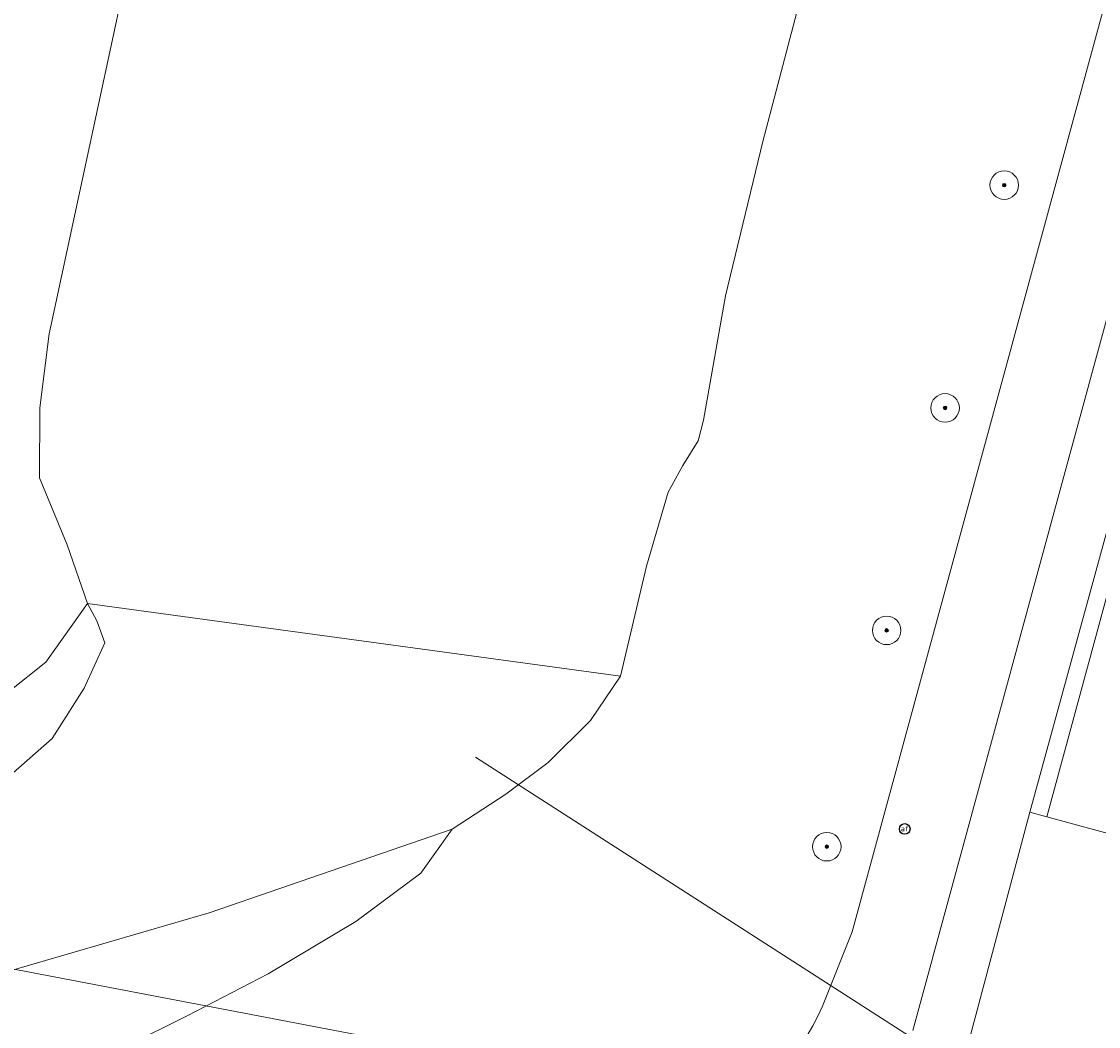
# Model space of a CAD drawing. Header units: metres. Extents: x 253395 to 254027, y 592765 to 593194.
# Tile 125 of 173: x 253628 to 253658, y 592904 to 592932. Entities that reach past the tile are written whole.
import ezdxf
from ezdxf.enums import TextEntityAlignment as Align
from ezdxf.lldxf.tags import DXFTag

# ---------------------------------------------------------------- set-up
doc = ezdxf.new("R2010")
doc.units = ezdxf.units.M
for name, color, linetype, lineweight in [('B-WE-GK-BESCHOEIING-G', 254, 'GK-BESCHOEIING-SO', 18), ('B-WE-GR-BOOM-S', 254, 'Continuous', 25), ('B-WE-IE-MEUBILAIR-S', 254, 'Continuous', 25), ('B-WE-KG-GRENS_PERCEEL-G', 254, 'KG-PERCEEL-SO', 18), ('B-WE-KW-KUNSTWERK_DUIKER-G', 254, 'Continuous', 18), ('B-WE-OG-TERREIN_BEGROEID-GV', 254, 'Continuous', 18), ('B-WE-OG-TERREIN_ERF-GV', 254, 'Continuous', 18), ('B-WE-OG-TERREIN_OEVER-GV', 254, 'Continuous', 18), ('B-WE-OG-WATER_MEER-GV', 254, 'Continuous', 18), ('B-WE-VH-OPENVERHARDING-GV', 254, 'Continuous', 18)]:
    doc.layers.add(name, color=color, linetype=linetype, lineweight=lineweight)
doc.styles.add('NLCS-ISO', font='txt')
doc.styles.get("Standard").update_dxf_attribs({"font": 'simplex.shx'})
doc.linetypes.add('GK-BESCHOEIING-SO', pattern='A,18,-3,[1,NLCS.SHX,S=0.6,R=0,X=0,Y=0],-3', length=24)
tags = doc.linetypes.add('KG-PERCEEL-SO', pattern='A,5.5,-2,["P",Standard,S=1.8,R=0,X=-0.5,Y=-0.9],-2,5.5,-2,[5,NLCS.SHX,S=0.75,R=0,X=0,Y=0],-2', length=19).pattern_tags.tags
tags[6] = DXFTag(74, 10)

# ---------------------------------------------------------------- blocks, each defined once
blk = doc.blocks.new('SIE-MEUBILAIR_PAAL_AFSLUITPAAL-SO')
blk.add_circle((0, 0), 0.75)
at = {"style": 'NLCS-ISO'}
blk.add_text('af', height=0.75, dxfattribs=at).set_placement((0, 0.05), align=Align.MIDDLE_CENTER)
blk = doc.blocks.new('SGR-BOOM_GBKN-SO')
at = {"linetype": 'ByBlock', "lineweight": 18}
h = blk.add_hatch(color=0, dxfattribs=at)
h.dxf.hatch_style = 1
edge = h.paths.add_edge_path()
edge.add_arc((0, 0), 0.25, 0, 360)
at = {"color": 0, "linetype": 'ByBlock', "lineweight": 18}
for radius in [2, 0.25]:
    blk.add_circle((0, 0), radius, dxfattribs=at)
at = {"color": 0, "linetype": 'ByBlock', "lineweight": 18, "style": 'NLCS-ISO'}
blk.add_attdef('SOORT', (2.5, 0), '', height=1.5, dxfattribs=at)

msp = doc.modelspace()

# ---------------------------------------------------------------- linework, layer by layer
at = {"layer": 'B-WE-GK-BESCHOEIING-G'}
for points in [[(253644.641, 592914.01), (253645.371, 592917.097), (253645.983, 592919.173), (253646.39, 592919.923), (253646.825, 592920.614), (253646.971, 592921.191), (253647.587, 592924.682), (253648.639, 592929.009), (253652.725, 592944.585)], [(253630.696, 592933.275), (253628.619, 592923.611), (253628.353, 592921.534), (253628.347, 592919.571), (253629.121, 592917.692), (253629.694, 592916.045)], [(253639.923, 592909.723), (253641.427, 592910.7), (253642.613, 592911.591), (253643.8, 592912.771), (253644.641, 592914.01)]]:
    msp.add_lwpolyline(points, dxfattribs=at)
at = {"layer": 'B-WE-KG-GRENS_PERCEEL-G'}
msp.add_lwpolyline([(253684.274, 592902.545), (253656.595, 592910.066), (253658.879, 592918.466)], dxfattribs=at)
at = {"layer": 'B-WE-KW-KUNSTWERK_DUIKER-G'}
for points in [[(253661.776, 592898.109), (253640.573, 592911.74)], [(253664.262, 592898.787), (253625.623, 592906.174)]]:
    msp.add_lwpolyline(points, dxfattribs=at)
at = {"layer": 'B-WE-OG-TERREIN_BEGROEID-GV'}
for points in [[(253626.404, 592912.724), (253628.53, 592914.405), (253629.694, 592916.045), (253629.121, 592917.692), (253628.347, 592919.571), (253628.353, 592921.534), (253628.619, 592923.611), (253630.696, 592933.275), (253632.334, 592940.574), (253633.613, 592943.688), (253634.686, 592945.474), (253636.422, 592946.884), (253637.897, 592947.977), (253639.863, 592948.924), (253641.828, 592949.813), (253644.255, 592950.325), (253646.997, 592950.754), (253646.307, 592953.477), (253645.755, 592956.631), (253627.585, 592952.094)], [(253649.88, 592903.934), (253650.037, 592904.202), (253650.181, 592904.477), (253650.31, 592904.759), (253651.137, 592906.84), (253662.703, 592949.324)], [(253652.725, 592944.585), (253648.639, 592929.009), (253647.587, 592924.682), (253646.971, 592921.191), (253646.825, 592920.614), (253646.39, 592919.923), (253645.983, 592919.173), (253645.371, 592917.097), (253644.641, 592914.01), (253643.8, 592912.771), (253642.613, 592911.591), (253641.427, 592910.7), (253639.923, 592909.723), (253639.047, 592908.486), (253637.224, 592907.134), (253634.761, 592905.658), (253632.491, 592904.486), (253629.108, 592902.803)]]:
    msp.add_lwpolyline(points, dxfattribs=at)
msp.add_lwpolyline([(253656.595, 592910.066), (253656.12, 592910.192), (253650.151, 592887.741), (253705.715, 592881.284), (253709.541, 592895.826), (253699.93, 592898.291)], close=True, dxfattribs=at)
at = {"layer": 'B-WE-OG-TERREIN_ERF-GV'}
msp.add_lwpolyline([(253668.425, 592955.068), (253656.12, 592910.192), (253656.595, 592910.066), (253699.93, 592898.291)], dxfattribs=at)
at = {"layer": 'B-WE-OG-TERREIN_OEVER-GV'}
for points in [[(253626.502, 592910.339), (253628.701, 592912.266), (253629.6, 592913.678), (253630.181, 592914.947), (253629.955, 592915.566), (253629.694, 592916.045), (253628.53, 592914.405), (253626.404, 592912.724)], [(253619.538, 592901.094), (253629.108, 592902.803), (253632.491, 592904.486), (253634.761, 592905.658), (253637.224, 592907.134), (253639.047, 592908.486), (253639.923, 592909.723), (253633.104, 592907.375), (253627.325, 592905.689)]]:
    msp.add_lwpolyline(points, dxfattribs=at)
at = {"layer": 'B-WE-OG-WATER_MEER-GV'}
for points in [[(253630.696, 592933.275), (253628.619, 592923.611), (253628.353, 592921.534), (253628.347, 592919.571), (253629.121, 592917.692), (253629.694, 592916.045), (253644.641, 592914.01), (253645.371, 592917.097), (253645.983, 592919.173), (253646.39, 592919.923), (253646.825, 592920.614), (253646.971, 592921.191), (253647.587, 592924.682), (253648.639, 592929.009), (253652.725, 592944.585)], [(253627.325, 592905.689), (253633.104, 592907.375), (253639.923, 592909.723), (253641.427, 592910.7), (253642.613, 592911.591), (253643.8, 592912.771), (253644.641, 592914.01), (253629.694, 592916.045), (253629.955, 592915.566), (253630.181, 592914.947), (253629.6, 592913.678), (253628.701, 592912.266), (253626.502, 592910.339)]]:
    msp.add_lwpolyline(points, dxfattribs=at)
at = {"layer": 'B-WE-VH-OPENVERHARDING-GV'}
for points in [[(253650.151, 592887.741), (253656.12, 592910.192), (253668.425, 592955.068), (253665.96, 592955.564), (253665.87, 592955.852), (253665.529, 592956.956), (253665.183, 592957.984), (253664.711, 592959.372), (253664.23, 592960.483), (253663.66, 592961.691)], [(253652.846, 592904.071), (253664.917, 592948.405), (253665.232, 592949.5), (253665.315, 592949.883), (253665.39, 592950.348), (253665.397, 592950.798), (253665.356, 592951.338), (253665.292, 592951.909), (253665.135, 592952.787), (253664.932, 592953.733), (253664.677, 592954.588), (253664.317, 592955.789), (253663.851, 592957.154), (253663.386, 592958.46), (253662.846, 592959.721), (253662.216, 592961.087)], [(253662.216, 592961.087), (253662.846, 592959.721), (253663.386, 592958.46), (253663.851, 592957.154), (253664.317, 592955.789), (253664.677, 592954.588), (253664.932, 592953.733), (253665.135, 592952.787), (253665.292, 592951.909), (253665.356, 592951.338), (253665.397, 592950.798), (253665.39, 592950.348), (253665.315, 592949.883), (253665.232, 592949.5), (253664.917, 592948.405), (253652.846, 592904.071)], [(253659.589, 592960.768), (253660.144, 592959.71), (253660.67, 592958.554), (253661.3, 592956.971), (253661.72, 592955.74), (253662.011, 592954.971), (253662.08, 592954.787), (253662.351, 592953.909), (253662.613, 592952.963), (253662.778, 592952.025), (253662.901, 592951.291), (253662.928, 592950.69), (253662.868, 592950.059), (253662.703, 592949.324), (253651.137, 592906.84), (253650.31, 592904.759), (253650.181, 592904.477), (253650.037, 592904.202), (253649.88, 592903.934)]]:
    msp.add_lwpolyline(points, dxfattribs=at)

# ---------------------------------------------------------------- block references
at = {"layer": 'B-WE-GR-BOOM-S', "xscale": 0.2, "yscale": 0.2, "zscale": 0.2}
for p in [(253655.405, 592927.784), (253653.746, 592921.535), (253652.107, 592915.295), (253650.429, 592909.228)]:
    msp.add_blockref('SGR-BOOM_GBKN-SO', p, dxfattribs=at)
at = {"layer": 'B-WE-IE-MEUBILAIR-S', "xscale": 0.2, "yscale": 0.2, "zscale": 0.2}
msp.add_blockref('SIE-MEUBILAIR_PAAL_AFSLUITPAAL-SO', (253652.613, 592909.725), dxfattribs=at)

doc.saveas('drawing.dxf')
